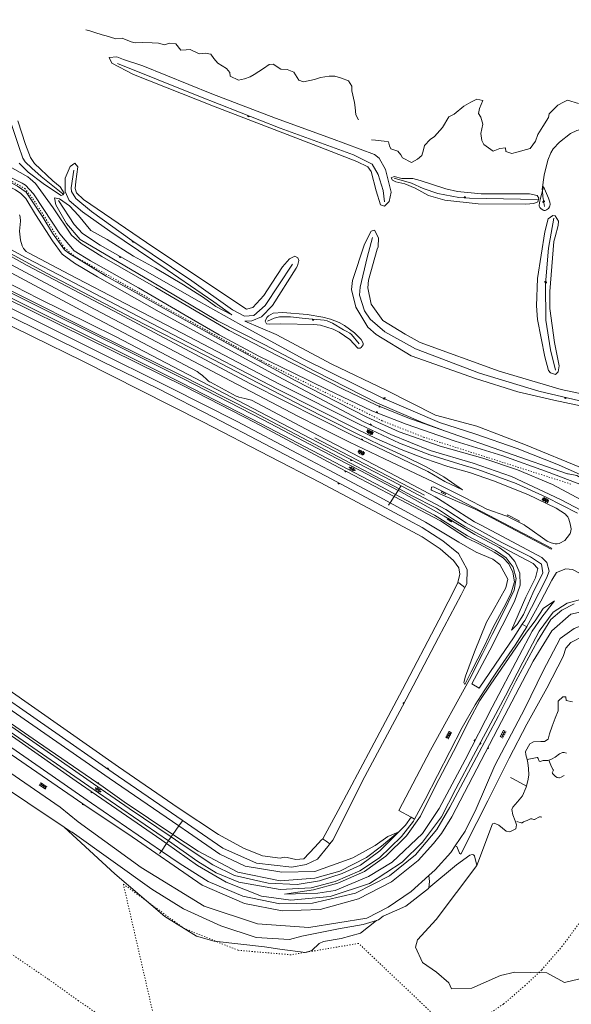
# Model space of a CAD drawing. Header units: metres. Extents: x 64961 to 73789, y 403835 to 410663.
# Tile 85 of 135: x 70744 to 71247, y 407101 to 408000. Entities that reach past the tile are written whole.
import ezdxf

# ---------------------------------------------------------------- set-up
doc = ezdxf.new("R2010")
doc.units = ezdxf.units.M
doc.linetypes.add('PERCEELGRENS', pattern=[2.5, 1, -1.5])
for name, color, linetype, lineweight in [('B-GEO-OG-GRENS_perceel-G', 253, 'PERCEELGRENS', 0), ('B-GEO-OG-OVLIJNOBJ-G', 253, 'Continuous', 0), ('B-GEO-OG-TALUD-S', 253, 'Continuous', 0), ('B-GEO-OG-VERH_gesl-S', 253, 'Continuous', 0), ('B-GEO-OG-VERH_kant-G', 253, 'Continuous', 0), ('B-GEO-OG-VERH_kntgesl-G', 253, 'Continuous', 0), ('B-GEO-OG-VERH_kntopen-G', 253, 'Continuous', 0), ('B-GEO-OG-VERH_open-S', 253, 'Continuous', 0), ('T22', 7, 'Continuous', 0)]:
    doc.layers.add(name, color=color, linetype=linetype, lineweight=lineweight)

# ---------------------------------------------------------------- blocks, each defined once
blk = doc.blocks.new('S04')
at = {"color": 0}
for p, q in [((0, 0.5), (0.5, 0.5)), ((0, 0.25), (1, 0.25)), ((0, 0), (0.5, 0)), ((0, -0.25), (1, -0.25)), ((0, -0.5), (0.5, -0.5))]:
    blk.add_line(p, q, dxfattribs=at)
blk = doc.blocks.new('S024')
at = {"color": 0}
for p, q in [((0, 1.2), (6.7, 1.2)), ((0, 0), (6.7, 0)), ((0.2, 1.2), (0.2, 0)), ((1.25, 1.5), (1.25, 1.2)), ((1.25, 0), (1.25, -1.2)), ((2.3, 1.2), (2.3, 0)), ((3.35, 1.5), (3.35, 1.2)), ((3.35, 0), (3.35, -1.2)), ((4.4, 1.2), (4.4, 0)), ((5.45, 1.5), (5.45, 1.2)), ((5.45, 0), (5.45, -1.2)), ((6.5, 1.2), (6.5, 0)), ((0, -1.2), (6.7, -1.2)), ((0.2, -1.2), (0.2, -1.5)), ((2.3, -1.2), (2.3, -1.5)), ((4.4, -1.2), (4.4, -1.5)), ((6.5, -1.2), (6.5, -1.5))]:
    blk.add_line(p, q, dxfattribs=at)
blk = doc.blocks.new('S016')
at = {"color": 0, "linetype": 'Continuous'}
for points in [[(0.01, -0.38), (2.65, 1.15)], [(2.65, -1.15), (0.01, 0.38)], [(5.07, -1.15), (1.09, 1.15)], [(1.09, -1.15), (5.07, 1.15)], [(6.16, -0.38), (3.51, 1.15)], [(3.51, -1.15), (6.16, 0.37)]]:
    blk.add_lwpolyline(points, dxfattribs=at)
blk = doc.blocks.new('S022')
at = {"color": 0}
for p, q in [((0.01, 1.15), (0.31, 1.15)), ((0.31, -2.3), (0.31, 2.3)), ((0.31, 2.1), (1.51, 2.1)), ((0.31, 0), (1.51, 0)), ((1.51, -2.3), (1.51, 2.3)), ((1.51, 1.05), (1.81, 1.05)), ((0.01, -1.15), (0.31, -1.15)), ((0.31, -2.1), (1.51, -2.1)), ((1.51, -1.05), (1.81, -1.05))]:
    blk.add_line(p, q, dxfattribs=at)
blk = doc.blocks.new('S014')
at = {"color": 0}
for p, q in [((0, -0.75), (4.2, 1.67)), ((0, 0.65), (1.78, 1.67)), ((5.07, -1.52), (0, 1.4)), ((2.64, -1.52), (0, 0)), ((1.08, -1.52), (6.15, 1.4)), ((6.15, -0.75), (1.95, 1.67)), ((3.51, -1.52), (6.15, 0)), ((6.15, 0.65), (4.37, 1.67))]:
    blk.add_line(p, q, dxfattribs=at)

msp = doc.modelspace()

# ---------------------------------------------------------------- linework, layer by layer
at = {"layer": 'B-GEO-OG-GRENS_perceel-G'}
for points in [[(70691.139, 407877.267), (70748.638, 407845.999), (70756.11, 407836.539), (70784.845, 407791.769), (70794.349, 407783.841), (70873.238, 407739.22), (70964.279, 407688.874), (71074.741, 407634.024), (71112.623, 407619.002), (71247.452, 407575.984)], [(71141.174, 407073.539), (71151.42, 407078.6), (71185.6, 407101.673), (71204.84, 407118.224), (71220.437, 407132.891), (71238.725, 407154.019), (71262.256, 407185.644), (71279.416, 407217.732), (71300.531, 407258.845), (71310.121, 407277.269), (71326.483, 407268.774), (71373.886, 407243.615), (71436.554, 407209.965), (71498.639, 407177.244), (71562.563, 407142.907), (71598.975, 407123.007), (71722.398, 407047.107), (71758.716, 407021.961), (71785.511, 407002.175), (71788.129, 407000)], [(71127.828, 407086.201), (71053.29, 407156.92), (70991.5, 407146.56), (70943.3, 407150.64), (70893.96, 407170.68), (70838.63, 407211.07), (70868, 407083), (70859.953, 407067.248)], [(70668.711, 407193.829), (70700.629, 407171.632), (70736.107, 407147.454), (70770.471, 407124.062), (70797.275, 407104.858), (70826.67, 407084.801), (70855.731, 407069.161), (70859.953, 407067.248)]]:
    msp.add_lwpolyline(points, dxfattribs=at)
at = {"layer": 'B-GEO-OG-OVLIJNOBJ-G'}
for points in [[(70379.208, 408000), (70401.296, 407970.656), (70443.264, 407925.376), (70487, 407883.232), (70519.408, 407855.616), (70561.472, 407822.304), (70603.424, 407794.912), (70648.544, 407766.336), (70702.864, 407736.832), (70755.664, 407710.88), (70801.648, 407688.416), (70853.92, 407661.888), (70911.232, 407633.024), (70972.176, 407601.408), (71018.104, 407577.536), (71076.52, 407546.624), (71111.312, 407527.968), (71127.808, 407517.152), (71139.816, 407506.368), (71144.568, 407499.584), (71145.728, 407494.08), (71143.802, 407486.462)], [(71082.028, 407559.033), (71075.856, 407562.432), (71026.352, 407588.832), (70997.488, 407604.096), (70942.584, 407633.152), (70881.168, 407664.448), (70808.848, 407700.16), (70748.8, 407730.176), (70676.32, 407766.528), (70611.32, 407805.184), (70587.592, 407821.632), (70526.888, 407865.664), (70478.24, 407909.92), (70417.6, 407973.568), (70398.194, 408000)], [(70404.48, 408000), (70424.456, 407976.128), (70483.272, 407915.456), (70534.776, 407869.632), (70587.808, 407829.312), (70615.208, 407811.04), (70682.576, 407770.272), (70730.168, 407746.432), (70805.176, 407709.44), (70895.248, 407664.96), (70958.52, 407632.448), (71030.152, 407594.08), (71085.71, 407564.785)], [(70415.624, 408000), (70422, 407992.064), (70432.856, 407979.328), (70467.032, 407942.624), (70510.128, 407900.8), (70553.816, 407864.704), (70619.984, 407817.952), (70672.92, 407785.632), (70738.552, 407751.168), (70812.544, 407714.336), (70889.16, 407676.448), (70957.008, 407642.144), (71090.157, 407571.69)], [(70533.726, 408000), (70565.744, 407966.048), (70603.968, 407931.936), (70636.4, 407906.784), (70668.776, 407884.64), (70725.8, 407851.424), (70740.312, 407844.768), (70745.128, 407841.344), (70749.624, 407836.736), (70758.4, 407822.336), (70774.032, 407798.112), (70782.856, 407785.952), (70794.008, 407777.728), (70814.952, 407765.408), (70871.352, 407733.408), (70974.712, 407677.152), (71058.104, 407633.024), (71082.744, 407621.312), (71118.472, 407606.912), (71157.752, 407595.264), (71192.728, 407583.008)], [(71273.96, 407552.416), (71230.312, 407575.712), (71198.248, 407589.12), (71166.472, 407599.712), (71127.72, 407610.88), (71090.352, 407623.84), (71060.64, 407637.184), (70994.808, 407670.944), (70933.576, 407704.544), (70881.408, 407733.216), (70822.912, 407765.952), (70788.72, 407786.88), (70785.016, 407790.08), (70774.048, 407805.248), (70765.208, 407819.712), (70750.048, 407842.464), (70742.168, 407848), (70711.2, 407864.512), (70670.696, 407887.36), (70625.056, 407919.456), (70589.728, 407949.024), (70556.584, 407980.544), (70539.041, 408000)], [(70558.046, 408000), (70579.728, 407976.928), (70608.12, 407950.4), (70639.36, 407924.672), (70678.616, 407897.728), (70710.088, 407879.616), (70732.576, 407867.296), (70751.36, 407856.512), (70753.688, 407854.848), (70758.424, 407850.464), (70774.664, 407828.16), (70791.192, 407803.456), (70800.048, 407795.68), (70819.008, 407783.936), (70868.128, 407755.488), (70935.232, 407716.448), (70979.688, 407693.088), (71012.496, 407676.352), (71039.048, 407662.72), (71069.056, 407648.48), (71098.216, 407636.608), (71132.496, 407624.48)], [(70728.739, 407986.338), (70728.664, 407966.336), (70731.328, 407934.656), (70733.533, 407916.237), (70735.592, 407907.2), (70742.88, 407885.184), (70746.864, 407873.76), (70748.98, 407870.236), (70755.024, 407864.416), (70763.568, 407856.96), (70783.24, 407841.12)], [(71053.04, 407908.512), (71050.864, 407913.184), (71050.024, 407919.936), (71049.536, 407924.544), (71047.112, 407935.072), (71047.232, 407939.264), (71044.04, 407944.064), (71037.56, 407946.624), (71031.432, 407948.608), (71026.28, 407948.608), (71018.52, 407947.328), (71013.064, 407945.472), (71002.832, 407943.424), (70998.592, 407944.736), (70994.048, 407952.096), (70988.224, 407954.688), (70982.312, 407954.912), (70975.36, 407959.424), (70971.6, 407959.072), (70966.584, 407955.456), (70957.896, 407949.888), (70954.304, 407947.936), (70949.208, 407946.08), (70943.568, 407944.864), (70936.056, 407948.32), (70935.72, 407951.744), (70932.784, 407955.424), (70924.832, 407960.224), (70921.12, 407964.48), (70918.384, 407968.576), (70913.304, 407969.568), (70907.8, 407968.736), (70899.64, 407972.704), (70895.968, 407972.608), (70891.112, 407972.32), (70886.472, 407978.016), (70880.856, 407978.496), (70876, 407976.96), (70870.6, 407978.496), (70864.784, 407978.912), (70856.224, 407979.232), (70849.304, 407979.008), (70845.824, 407979.936), (70837.432, 407983.04), (70831.808, 407982.656), (70823.024, 407985.248), (70819.368, 407986.208), (70812.696, 407988.32), (70807.912, 407989.856), (70804.288, 407990.624)], [(70825.592, 407965.568), (70828.24, 407960.416), (70847.904, 407949.888), (70920.792, 407920.992), (71011.656, 407885.952), (71051.768, 407870.592), (71061.581, 407865.583), (71064.736, 407861.376), (71069.432, 407843.68), (71073.288, 407830.944), (71076.768, 407829.792), (71081.248, 407834.08), (71082.848, 407842.656), (71077.696, 407863.296), (71072.067, 407873.658), (71067.68, 407876.928), (71028.656, 407891.584), (70977.344, 407910.24), (70919.464, 407932.352), (70856.336, 407957.76), (70838.848, 407963.648), (70832.52, 407966.24), (70825.592, 407965.568)], [(70833.336, 407960.032), (70907.608, 407930.08), (70981.736, 407901.12), (71048.576, 407876.512), (71065.504, 407868.256), (71071.144, 407858.688), (71075.824, 407844.192), (71076.856, 407833.824)], [(71064.944, 407890.4), (71068.68, 407889.952), (71076.624, 407889.216), (71080.664, 407888.448), (71081.328, 407885.024), (71082.664, 407882.176), (71089.176, 407880.096), (71091.816, 407876.608), (71093.36, 407873.984), (71101.376, 407869.664), (71107.056, 407872.736), (71110.896, 407876.096), (71112.48, 407881.248), (71113.456, 407885.088), (71118.696, 407890.784), (71122.424, 407893.504), (71129.784, 407901.568), (71135.536, 407911.264), (71140.504, 407913.664), (71149.272, 407920.992), (71155.536, 407924.864), (71161.008, 407927.456), (71166.616, 407926.368), (71163.616, 407918.976), (71162.704, 407914.336), (71164.736, 407911.04), (71166.752, 407904.64), (71164.704, 407896), (71165.592, 407889.824), (71167.472, 407886.08), (71176.056, 407879.904), (71182.176, 407882.528), (71187.344, 407883.008), (71187.504, 407879.776), (71192.984, 407877.984), (71197.576, 407879.136), (71209.704, 407882.464), (71214.752, 407888.992), (71216.704, 407895.136), (71221.264, 407902.368), (71226.584, 407910.72), (71227.288, 407914.176), (71235.136, 407922.048), (71240.272, 407924.8), (71243.992, 407926.464), (71253.856, 407923.648)], [(70742.44, 407907.744), (70749.352, 407886.176), (70753.976, 407874.207), (70757.424, 407868.768), (70774.184, 407853.024), (70780.96, 407847.424), (70784.512, 407841.664), (70783.504, 407840), (70781.83, 407839.543), (70778.512, 407841.568), (70765.408, 407850.432), (70751.608, 407860.864), (70743.445, 407868.901)], [(71301.6, 407902.08), (71268.736, 407902.24), (71263.265, 407901.837), (71252.528, 407898.88), (71246.737, 407896.057), (71236.56, 407888.224), (71230.852, 407882.053), (71228.672, 407878.432), (71225.915, 407871.755), (71222.64, 407857.984), (71220.863, 407845.043), (71220.931, 407843.893)], [(71020.492, 407252.422), (71020.384, 407252.224), (71019.456, 407251.616), (71013.312, 407244.704), (71003.144, 407234.144), (70996.024, 407233.472), (70988.008, 407235.232), (70985.416, 407235.584), (70981.832, 407234.752), (70965.688, 407236.896), (70948.384, 407243.904), (70925.544, 407256.48), (70888.688, 407280.8), (70834.296, 407318.112), (70707.632, 407406.752), (70549.328, 407515.072), (70456.232, 407580.832), (70362.784, 407644.32), (70282.304, 407700.48), (70198.328, 407757.952), (70150.64, 407790.56), (70069.784, 407845.792), (70031.416, 407871.84), (70000, 407893.856)], [(70889.238, 407264.121), (70825.6, 407307.712), (70730.072, 407373.984), (70649.568, 407429.888), (70548.304, 407499.232), (70448.608, 407567.904), (70447.232, 407569.024), (70296.808, 407672.608), (70163.024, 407765.312), (70143.648, 407778.528), (70061.864, 407834.432), (70000, 407877.249)], [(71132.496, 407624.48), (71112.176, 407631.968), (71070.584, 407650.144), (71013.96, 407678.88), (70966.968, 407703.456), (70924.632, 407725.216), (70863.544, 407761.472), (70816.264, 407789.248), (70799.08, 407799.264), (70786.872, 407813.92), (70777.016, 407831.04), (70775.92, 407837.44), (70780.384, 407836.352), (70789.384, 407830.144), (70797.632, 407821.44), (70808.92, 407807.456), (70823.728, 407799.392), (70848.016, 407784.096), (70867.88, 407773.152), (70893.464, 407758.112), (70911.68, 407746.304), (70923.096, 407738.208), (70937.449, 407730.617), (70921.096, 407742.624), (70878.464, 407771.648), (70826.144, 407806.848), (70801.2, 407824.699), (70789.2, 407834.976), (70785.456, 407843.296), (70785.592, 407855.488), (70790.032, 407866.048), (70794.272, 407869.088), (70797.128, 407865.568), (70795.167, 407852.376), (70794.784, 407845.792), (70795.84, 407841.947), (70802.16, 407835.968), (70859.736, 407796.704), (70918.48, 407757.312), (70951.12, 407735.84), (70956.6, 407737.248), (70966.84, 407748.416), (70974.212, 407759.451), (70983.747, 407774.583), (70990.256, 407781.888), (70995.216, 407784.096), (70997.744, 407782.72), (70998.814, 407780.219), (70997.408, 407775.2), (70996.264, 407773.12)], [(70000, 407865.691), (70000.92, 407865.056), (70056.864, 407826.624), (70204.688, 407724.928), (70330.864, 407637.504), (70442.624, 407560.64), (70550.432, 407486.176), (70760.376, 407340.832), (70820.152, 407299.776), (70839.424, 407286.272), (70883.88, 407256.406)], [(70793.416, 407862.688), (70790.976, 407846.592), (70791.224, 407843.043), (70795.168, 407836.672), (70809.408, 407825.088), (70846.464, 407798.56), (70900.968, 407761.568), (70938.264, 407735.328), (70949.04, 407729.28), (70957.52, 407729.984), (70968.144, 407739.072), (70992.8, 407776.928)], [(70000, 407853.851), (70027.152, 407835.136), (70051.16, 407818.912), (70133.904, 407761.856), (70181.552, 407728.96), (70303.328, 407644.8), (70437.416, 407552.672), (70578, 407455.488), (70688.288, 407380.128), (70795.48, 407304.864), (70814.24, 407292.352), (70873.68, 407251.2), (70878.084, 407248.075)], [(71256.712, 407575.424), (71227.032, 407586.784), (71184.728, 407602.08), (71141.384, 407615.232), (71096.712, 407630.72), (71065.36, 407642.976), (71025.208, 407662.272), (70993.632, 407677.632), (70962.368, 407692.992), (70926.12, 407712.256), (70894.936, 407730.272), (70852.32, 407755.232), (70808.504, 407779.776), (70793.624, 407789.024), (70780.496, 407804.704), (70766, 407826.656), (70756.504, 407840.96), (70749.264, 407849.12), (70746.4, 407850.656), (70735.264, 407856.32)], [(71083.08, 407855.68), (71084.312, 407853.44), (71087.104, 407852.064), (71095.568, 407850.144), (71104.872, 407846.24), (71117.144, 407839.52), (71132.041, 407835.275), (71162.48, 407831.904), (71205.944, 407831.776), (71213.207, 407832.22), (71216.784, 407833.856), (71217.832, 407836.96), (71216.144, 407839.648), (71209.072, 407841.024), (71165.104, 407840.928), (71143.514, 407843.199), (71132.936, 407845.632), (71109.576, 407853.088), (71102.84, 407855.136), (71092.672, 407855.104), (71085.64, 407856.736), (71083.08, 407855.68)], [(71085.656, 407855.296), (71101.52, 407850.752), (71112.296, 407845.792), (71125.704, 407841.504), (71144.741, 407837.775), (71154.36, 407837.056), (71216.408, 407836)], [(70873.351, 407241.229), (70809.528, 407285.024), (70718.616, 407348), (70630.392, 407408.64), (70526.936, 407480.608), (70432.64, 407545.632), (70343.864, 407606.752), (70198.608, 407707.488), (70129.728, 407754.688), (70094.248, 407778.976), (70046.44, 407812.096), (70000.768, 407843.84), (70000, 407844.384)], [(71220.931, 407843.893), (71219.2, 407837.248), (71218.188, 407832.731), (71218.056, 407830.464), (71218.149, 407829.851), (71218.699, 407828.681), (71219.583, 407827.626), (71221.632, 407826.08), (71222.226, 407825.872), (71223.645, 407825.986), (71224.658, 407826.389), (71226.497, 407827.759), (71227.408, 407829.088), (71227.709, 407829.958), (71227.918, 407831.752), (71227.707, 407833.571), (71226.536, 407837.056), (71221.919, 407847.688), (71220.931, 407843.893)], [(71220.931, 407843.893), (71221.24, 407838.624), (71222.896, 407829.408)], [(70779.408, 407834.912), (70793.704, 407813.056), (70801.288, 407804.8), (70817.496, 407794.272), (70851.784, 407774.624), (70907.64, 407742.816), (70945.768, 407721.376), (71003.328, 407690.048), (71074.696, 407655.008), (71127.064, 407632.224), (71159.248, 407621.952), (71198.072, 407608.544), (71235.528, 407593.792), (71269.712, 407578.56), (71301.656, 407558.752)], [(71232.592, 407820.928), (71230.378, 407821.341), (71226.208, 407818.304), (71223.288, 407806.528), (71216.616, 407763.648), (71215.494, 407738.766), (71216.496, 407726.368), (71223.2, 407692.32), (71226.576, 407679.744), (71228.248, 407677.672), (71232.824, 407676.192), (71235.264, 407678.56), (71236.152, 407684), (71231.88, 407705.44), (71227.846, 407736.317), (71227.736, 407751.776), (71231.32, 407797.408), (71232.56, 407801.824), (71235.352, 407812.096), (71235.792, 407815.968), (71232.592, 407820.928)], [(71231.264, 407818.72), (71226.48, 407791.328), (71223.896, 407759.008), (71224.24, 407725.696), (71228.288, 407698.816), (71233.024, 407680.192)], [(70681.792, 407814.432), (70750.944, 407775.52), (70829.744, 407734.208), (70885.624, 407704.576), (70954.72, 407667.776), (71048.576, 407620.128), (71084.168, 407603.232), (71116.576, 407587.68), (71131.92, 407578.656), (71148.112, 407570.88), (71130.992, 407582.72), (71114.936, 407591.84), (71095.72, 407601.216), (71073.336, 407611.552), (71050.608, 407622.496), (71002.184, 407647.136), (70914.32, 407693.056), (70847.664, 407727.424), (70769.12, 407768.48), (70709.192, 407800.96)], [(71067.76, 407807.808), (71064.696, 407807.008), (71058.744, 407795.136), (71047.56, 407761.888), (71046.739, 407753.837), (71050.584, 407737.504), (71061.547, 407719.369), (71069.336, 407712.768), (71101.16, 407693.216), (71159.848, 407672.512), (71198.432, 407660.448), (71231.496, 407652.672), (71271.648, 407644.352)], [(71262.403, 407657.424), (71238.152, 407662.624), (71181.432, 407679.36), (71109.352, 407705.504), (71095.792, 407712.896), (71075.496, 407725.504), (71064.616, 407740.512), (71061.581, 407755.171), (71062.432, 407762.4), (71070.312, 407790.592), (71071.024, 407792.8), (71071.416, 407800.768), (71067.76, 407807.808)], [(71065.848, 407801.344), (71061.032, 407782.976), (71054.544, 407755.84), (71054.034, 407748.685), (71058.688, 407734.336), (71063.939, 407726.675), (71077.144, 407715.232), (71105.248, 407699.488), (71163.72, 407677.44), (71217.832, 407660.896), (71254.984, 407652.064), (71270.016, 407650.464), (71284.639, 407652.665), (71291.448, 407655.52), (71315.648, 407668.64)], [(71090.157, 407571.69), (71101.424, 407565.728), (71124.448, 407554.112), (71139.04, 407544.48), (71150.112, 407537.536), (71167.68, 407528), (71190.728, 407515.232), (71212.632, 407503.808), (71216.904, 407499.008), (71214.816, 407490.528), (71205.792, 407472.832), (71192.822, 407442.925), (71198, 407447.904), (71203.872, 407457.184), (71212.344, 407476.576), (71221.456, 407495.04), (71220.168, 407503.072), (71210.056, 407509.632), (71183.912, 407522.848), (71151.504, 407540.736), (71132.808, 407553.024), (71083.48, 407579.232), (71036.728, 407603.456), (71016.32, 407614.24), (70831.552, 407710.816), (70761.104, 407745.568), (70686.312, 407783.872)], [(70996.264, 407773.12), (70974.632, 407739.04), (70964.664, 407728.864), (70955.904, 407725.024), (70949.44, 407724.8), (70978.008, 407712.608), (71028.768, 407685.6), (71078.264, 407661.792), (71123.56, 407638.912), (71161.12, 407628.864), (71205.664, 407612.032), (71258.784, 407590.048), (71288.224, 407570.496), (71316.112, 407551.392), (71316.824, 407548.736), (71313.848, 407549.216), (71299.832, 407557.696), (71286.696, 407563.648), (71267.104, 407575.168), (71252.454, 407584.086), (71244.56, 407585.568), (71243.879, 407585.511), (71132.496, 407624.48)], [(70968, 407724.864), (70969.224, 407722.56), (70972.216, 407722.048), (70982.304, 407722.368), (71012.536, 407721.952), (71018.504, 407721.333), (71030.128, 407717.632), (71035.478, 407714.87), (71045.16, 407708.096), (71052.648, 407700.32), (71054.72, 407700.104), (71055.744, 407700.704), (71057.471, 407703.383), (71057.4, 407704.672), (71055.483, 407707.969), (71049.576, 407714.112), (71040.253, 407720.948), (71035.469, 407723.679), (71027.744, 407726.752), (71020.646, 407728.552), (71006.312, 407730.944), (70984.088, 407732.608), (70975.364, 407732.129), (70971.056, 407729.824), (70969.453, 407728.232), (70968, 407724.864)], [(70970.232, 407724.8), (70976.344, 407727.488), (70981.096, 407728.839), (70991.12, 407728.864), (71004.576, 407727.2), (71021.824, 407725.728), (71024.486, 407725.222), (71029.52, 407723.168), (71039.4, 407716.96), (71041.962, 407715.723), (71045.341, 407714.037), (71046.696, 407712.8), (71053.696, 407704.128)], [(70112.216, 407724.16), (70139.584, 407707.552), (70160.312, 407693.664), (70176.816, 407681.44), (70193.808, 407670.24), (70214.768, 407657.696), (70219.728, 407654.432), (70233.2, 407643.488), (70242.576, 407637.408), (70254.64, 407625.44), (70259.912, 407620.64), (70263.912, 407620.832), (70265.648, 407620.608), (70285.304, 407606.944), (70316.912, 407586.208), (70347.744, 407563.936), (70368.696, 407548.192), (70387.48, 407535.072), (70404.792, 407522.944), (70413.984, 407517.472), (70469.136, 407480.224), (70556.936, 407419.392), (70651.616, 407351.872), (70784.609, 407262.961)], [(71013.32, 407618.336), (71038.416, 407605.376), (71113.256, 407565.92)], [(71192.728, 407583.008), (71237.384, 407562.08), (71281.472, 407538.88), (71314.328, 407519.68), (71348.2, 407497.216), (71383.56, 407469.632), (71419.584, 407446.496), (71468.304, 407420.512), (71545.984, 407379.04), (71601.944, 407348.32), (71670.6, 407309.696), (71755.44, 407260.768), (71850.584, 407199.904), (71908.08, 407156.672), (71943.988, 407128.667), (71960.968, 407113.536), (72000, 407076.228)], [(71091.904, 407574.368), (71090.158, 407571.691)], [(71085.71, 407564.785), (71103.584, 407555.36), (71128.088, 407542.496), (71138.512, 407535.712), (71151.832, 407527.168), (71164.032, 407520.896), (71176.984, 407514.144), (71185.152, 407508.896), (71190.336, 407503.488), (71194.128, 407495.776), (71195.448, 407487.04), (71192.344, 407476.928), (71187.648, 407466.912), (71176.024, 407445.664), (71168.04, 407428.64), (71155.856, 407404.832), (71150.043, 407393.367), (71149.416, 407395.104), (71150.768, 407400.864), (71159.112, 407423.168), (71170.104, 407449.984), (71176.12, 407460.832), (71187.744, 407481.408), (71189.416, 407489.376), (71182.232, 407502.752), (71175.72, 407507.776), (71160.648, 407514.08), (71144.568, 407523.008), (71114.152, 407541.344), (71082.028, 407559.033)], [(71085.71, 407564.785), (71082.028, 407559.033)], [(71086.915, 407566.668), (71085.71, 407564.785)], [(71086.928, 407566.688), (71086.915, 407566.668)], [(71090.158, 407571.691), (71089.345, 407570.442)], [(71082.028, 407559.033), (71080.68, 407556.928)], [(71188.646, 407546.892), (71189.264, 407548.128), (71199.912, 407542.688), (71199.36, 407541.378)], [(71143.802, 407486.462), (71143.544, 407485.44), (71126.488, 407451.968), (71093.432, 407388.544), (71064.648, 407334.848), (71034.576, 407278.304), (71020.492, 407252.422)], [(71143.802, 407486.462), (71144.592, 407485.888), (71150.186, 407481.712)], [(70873.351, 407241.229), (70890.352, 407229.568), (70916.136, 407213.344), (70947.6, 407199.904), (70981.344, 407193.12), (71011.056, 407193.664), (71050.328, 407202.912), (71081.416, 407218.496), (71105.272, 407237.824), (71124.664, 407260.768), (71136.656, 407281.152), (71160.752, 407326.912), (71181.04, 407364.768), (71196.856, 407396.288), (71216.536, 407432.672), (71228.776, 407452.48), (71238.616, 407461.024), (71249.96, 407466.72)], [(71326.984, 407451.584), (71295.648, 407466.656), (71276.912, 407472.352), (71260.416, 407472.032), (71243.608, 407467.392), (71230.704, 407459.232), (71218.152, 407441.984), (71203.2, 407413.632), (71187.256, 407382.784), (71158.248, 407328.384), (71141.976, 407297.888), (71128.752, 407272.448), (71111.664, 407249.216), (71093.08, 407231.072), (71063.104, 407211.616), (71027.336, 407199.744), (70991.4, 407196.352), (70964.656, 407200.096), (70932.568, 407212.8), (70906.144, 407228.16), (70878.084, 407248.075)], [(70985.599, 407201.947), (71012.144, 407205.856), (71034.32, 407212.032), (71058.504, 407222.656), (71078.168, 407236.48), (71096.824, 407255.008), (71109.68, 407272.96), (71123.16, 407300.224), (71139.8, 407332.16), (71154.496, 407360.864), (71163.976, 407378.784), (71174.064, 407393.408), (71193.28, 407421.952), (71206.6, 407440.896), (71214.32, 407451.488), (71221.624, 407462.688), (71232.016, 407469.696), (71220.344, 407454.688), (71211.752, 407441.856), (71199.896, 407419.264), (71175.168, 407372.512), (71150.352, 407324.544), (71126.776, 407280.032), (71111.6, 407257.344), (71083.776, 407230.944), (71062.328, 407217.856), (71031.838, 407205.26), (71015.92, 407202.752), (70985.599, 407201.947)], [(71141.4, 407245.984), (71142.96, 407245.344), (71145.432, 407239.232), (71146.52, 407238.464), (71161.232, 407267.136), (71171.152, 407287.04), (71190.72, 407325.92), (71206.752, 407356.896), (71225.096, 407390.016), (71240.056, 407418.88), (71242.376, 407426.272), (71247.04, 407431.456), (71258.856, 407437.6), (71272.288, 407437.12), (71300.768, 407424.224), (71373.776, 407385.376), (71427.24, 407357.952), (71459.56, 407341.024), (71489.952, 407327.968), (71490.448, 407330.432), (71481.6, 407339.008), (71471.756, 407345.193)], [(71248.384, 407377.28), (71242.72, 407378.56), (71242.44, 407381.856), (71239.568, 407382.048), (71235.376, 407378.016), (71235.304, 407372.352), (71235.288, 407369.088), (71232.744, 407362.624), (71229.856, 407355.136), (71227.568, 407348.192), (71226.304, 407343.456), (71222.896, 407341.248), (71219.488, 407341.344), (71212.704, 407340.96), (71209.416, 407339.2), (71205.448, 407332.128), (71205.808, 407328.928), (71206.956, 407324.673)], [(71226.91, 407324.144), (71229.4, 407324.96), (71232.56, 407326.848), (71236.576, 407330.08), (71239.413, 407331.108), (71240.832, 407331.04), (71242.96, 407330.56)], [(71206.333, 407300.511), (71207.88, 407306.752), (71208.448, 407310.912), (71208.28, 407316.544), (71207.768, 407321.664), (71206.956, 407324.673)], [(71206.956, 407324.673), (71213.12, 407325.952), (71216.168, 407326.56), (71216.613, 407326.506), (71217.244, 407325.707), (71218.169, 407323.301), (71218.872, 407322.816), (71221.608, 407324), (71225.984, 407323.84), (71226.91, 407324.144)], [(71226.91, 407324.144), (71229.152, 407318.144), (71230.928, 407315.392), (71230.999, 407315.042), (71230.718, 407314.293), (71229.862, 407312.717), (71230.088, 407311.968), (71232.949, 407309.167), (71234.421, 407308.268), (71235.912, 407307.933), (71236.664, 407308.032), (71238.058, 407308.539), (71240.76, 407310.176), (71240.928, 407310.304)], [(71206.328, 407300.512), (71194.176, 407307.072), (71191.88, 407308.48)], [(71161.103, 407227.968), (71161.2, 407228.096), (71175.4, 407265.952), (71176.854, 407266.706), (71181.216, 407264.832), (71187.968, 407259.232), (71191.24, 407258.624), (71196.616, 407261.568), (71197.328, 407265.024), (71196, 407268.864), (71194.048, 407274.144), (71193.066, 407279.133), (71193.864, 407281.376), (71198.32, 407286.208), (71202.96, 407291.648), (71206.088, 407299.52), (71206.333, 407300.511)], [(70889.238, 407264.121), (70892.488, 407268.8)], [(71197.624, 407268.064), (71201.728, 407266.88), (71202.571, 407267.024), (71203.638, 407267.836), (71204.192, 407268.16), (71207.136, 407269.248), (71210.24, 407270.624), (71210.617, 407270.7), (71211.404, 407270.55), (71213.01, 407269.937), (71213.776, 407269.984), (71218.382, 407272.478), (71219.344, 407272.544), (71220.36, 407272.256)], [(70784.609, 407262.961), (70830.952, 407220.576), (70876.384, 407181.504), (70905.372, 407163.603), (70921.576, 407158.912), (70967.528, 407153.664), (70981.464, 407151.552), (71004.76, 407148.512), (71010.487, 407150.561), (71017.397, 407156.737), (71021.264, 407158.656), (71037.232, 407161.536), (71055, 407166.432), (71069.478, 407177.848)], [(70784.609, 407262.961), (70791.048, 407258.656), (70791.88, 407258.336), (70864.624, 407206.4), (70893.592, 407188.608), (70927.448, 407172.864), (70959.832, 407162.464), (70990.224, 407160.64), (71001.424, 407163.52), (71034.848, 407170.304), (71057.568, 407174.048), (71069.478, 407177.848)], [(70883.88, 407256.406), (70906.728, 407241.056), (70943.168, 407222.08), (70981.696, 407214.176), (71013.464, 407216.576), (71036.248, 407222.88), (71060.488, 407235.488), (71074.056, 407245.568), (71089.28, 407258.432), (71079.888, 407254.56), (71068.288, 407246.304), (71048.128, 407235.072), (71013.336, 407222.56), (70983.232, 407221.856), (70949.768, 407227.488), (70926.696, 407238.528), (70898.104, 407258.048), (70889.238, 407264.121)], [(70883.88, 407256.406), (70889.238, 407264.121)], [(70878.084, 407248.075), (70879.712, 407250.43)], [(70883.88, 407256.406), (70882.976, 407255.104), (70882.226, 407254.057)], [(71020.492, 407252.422), (71020.888, 407252.128), (71023.545, 407250.204), (71027.049, 407247.804)], [(70871.704, 407238.848), (70873.351, 407241.229)], [(70873.351, 407241.229), (70878.084, 407248.075)], [(71117.192, 407207.546), (71142.712, 407228.672), (71154.608, 407237.568), (71156.895, 407238.133), (71158.09, 407237.924), (71159.136, 407236.896), (71161.103, 407227.968)], [(71161.103, 407227.968), (71123.944, 407178.848), (71107.088, 407160.256), (71105.145, 407153.513), (71111.44, 407139.456), (71124.344, 407130.752), (71135.496, 407121.056), (71137.912, 407115.424), (71156.683, 407116.035), (71182.656, 407127.598), (71195.864, 407130.752), (71225.016, 407129.952), (71241.216, 407121.28), (71279.36, 407130.4)], [(71117.192, 407207.546), (71118.072, 407213.312), (71117.256, 407218.879)], [(71117.192, 407207.546), (71117.12, 407207.072), (71096.216, 407190.88), (71075.816, 407181.792), (71071.408, 407178.464), (71069.478, 407177.848)]]:
    msp.add_lwpolyline(points, dxfattribs=at)
at = {"layer": 'B-GEO-OG-VERH_kant-G'}
msp.add_lwpolyline([(71156.706, 407393.7), (71163.191, 407389.969)], dxfattribs=at)
at = {"layer": 'B-GEO-OG-VERH_kntgesl-G'}
for points in [[(70408.168, 408000), (70427.44, 407976.544), (70467.32, 407933.952), (70511.088, 407892.288), (70566.464, 407848), (70616.656, 407812.8), (70688.856, 407769.504), (70771.256, 407728.448), (70842.4, 407693.184), (70890.96, 407668.992), (70964.208, 407631.2), (71031.312, 407596.096), (71074.656, 407573.216), (71086.915, 407566.668)], [(70430.864, 407978.816), (70470.08, 407936.864), (70513.592, 407895.424), (70568.752, 407851.264), (70618.84, 407816.192), (70690.688, 407773.184), (70773.08, 407732.128), (70844.224, 407696.864), (70892.848, 407672.608), (70966.112, 407634.816), (71033.32, 407599.552), (71055.192, 407588.384), (71089.345, 407570.442)], [(70882.226, 407254.057), (70844, 407279.968), (70818.44, 407297.664), (70733, 407357.248), (70643.792, 407418.56), (70549.48, 407483.456), (70441.48, 407558.336), (70293.968, 407660), (70165.72, 407748.224), (70137.4, 407767.776), (70054.944, 407824.736), (70000, 407862.336)], [(70879.712, 407250.43), (70815.984, 407294.336), (70730.416, 407353.504), (70641.2, 407414.816), (70546.888, 407479.712), (70438.848, 407554.528), (70291.304, 407656.128), (70163.056, 407744.384), (70135.032, 407763.776), (70052.328, 407820.928), (70000, 407856.799)], [(71252.848, 407549.664), (71224.464, 407564.32), (71197.136, 407576.768), (71162.176, 407589.6), (71144.808, 407594.56), (71118.24, 407602.976), (71090.632, 407613.6), (71054.424, 407630.4), (70980.936, 407667.424), (70892.312, 407713.76), (70789.6, 407767.52), (70751.928, 407787.104), (70749.96, 407788.544), (70747.52, 407791.168), (70746.283, 407793.589), (70744.8, 407798.72), (70743.736, 407807.136), (70744.832, 407816.128), (70744.462, 407820.066), (70743.947, 407821.971)], [(70718.168, 407799.552), (70749.92, 407782.592)], [(71188.646, 407546.892), (71187.584, 407547.296), (71170.352, 407553.12), (71150.392, 407563.456), (71121.792, 407577.824), (71076.92, 407599.296), (71045.104, 407614.336), (71038.936, 407617.312), (71017.48, 407628.096), (70998.496, 407637.696), (70936.448, 407670.4), (70807.632, 407738.368), (70713.496, 407788.544)], [(70955.552, 407652.608), (70949.416, 407654.368), (70944, 407655.552), (70943.32, 407655.744), (70942.44, 407656.096), (70941.576, 407656.544), (70917.976, 407669.088), (70917.304, 407669.568), (70916.368, 407670.208), (70915.368, 407671.008), (70914.68, 407671.648), (70910.72, 407675.264), (70908.544, 407676.736), (70906.032, 407678.848), (70867.248, 407699.264), (70804.456, 407732.352), (70710.288, 407782.528)], [(71199.36, 407541.378), (71204.24, 407538.848), (71205.888, 407537.824), (71207.224, 407536.896), (71225.304, 407524.032), (71228.944, 407522.592), (71231.315, 407521.867), (71232.564, 407521.662), (71234.432, 407521.627), (71236.201, 407522), (71237.016, 407522.368), (71241.367, 407524.772), (71245.8, 407530.176), (71246.389, 407531.066), (71247.057, 407533.115), (71247.178, 407535.381), (71246.432, 407539.872), (71245.111, 407544.21), (71244.119, 407546.239), (71242.762, 407547.937), (71241.912, 407548.608), (71233.446, 407554.161), (71207.696, 407566.688), (71176.432, 407579.232), (71154.472, 407586.624), (71134.624, 407592.352), (71113.416, 407599.424), (71092.248, 407607.584), (71069.328, 407617.792), (71052.384, 407625.888), (70978.632, 407663.008), (70890, 407709.344), (70787.304, 407763.104), (70749.92, 407782.592)], [(70955.552, 407652.608), (70995.12, 407631.776)], [(70995.12, 407631.776), (71016.464, 407620.64), (71040.528, 407607.968), (71087.456, 407583.296), (71117.224, 407567.68), (71123.224, 407564.448), (71126.24, 407562.72), (71140.464, 407553.664), (71154.664, 407544.544), (71159.16, 407541.824), (71164.616, 407538.816), (71189.08, 407525.92), (71220.52, 407509.248), (71224.88, 407504.448), (71227.016, 407496.608), (71224.843, 407490.363), (71211.056, 407463.552), (71204.792, 407451.744), (71202.613, 407448.322)], [(71125.952, 407571.488), (71122.176, 407573.376), (71121.24, 407573.728), (71119.664, 407573.28), (71119.376, 407570.848), (71119.752, 407570.592), (71122.984, 407568.96), (71134.312, 407564.128), (71158.936, 407553.6), (71160.88, 407552.672), (71175.528, 407544.96), (71229.032, 407516.896), (71229.576, 407517.088), (71229.144, 407517.6), (71228.568, 407517.952), (71165.864, 407550.976), (71144.312, 407562.208), (71131.336, 407568.704), (71125.952, 407571.488)], [(71089.345, 407570.442), (71086.928, 407566.688)], [(71188.646, 407546.892), (71188.76, 407546.848), (71191.032, 407545.696), (71199.36, 407541.378)], [(71280.986, 407477.382), (71277.4, 407479.392), (71276.816, 407479.744), (71275.304, 407480.544), (71274.064, 407481.344), (71254.879, 407494.919), (71248.344, 407498.304), (71242.368, 407498.752), (71233.952, 407495.488), (71229.505, 407488.544), (71219.632, 407469.408), (71206.832, 407446.112), (71206.639, 407445.808)], [(71202.613, 407448.322), (71206.639, 407445.808)], [(70879.912, 407250.72), (70882.226, 407254.057)]]:
    msp.add_lwpolyline(points, dxfattribs=at)
at = {"layer": 'B-GEO-OG-VERH_kntopen-G'}
for points in [[(70390.264, 408000), (70411.88, 407972.704), (70441.44, 407939.296), (70495.568, 407885.6), (70554.328, 407837.248), (70607.72, 407800.48), (70625.864, 407789.152), (70665.52, 407765.184), (70704.896, 407743.872), (70755.64, 407719.296), (70819.384, 407688.096), (70870.176, 407663.264), (70920.88, 407637.344), (70967.288, 407612.8), (71023.104, 407583.552), (71073.888, 407556.608), (71111.408, 407536.64), (71130.08, 407524.352), (71144.496, 407512.832), (71152.32, 407498.112), (71151.872, 407485.216), (71150.186, 407481.712)], [(71027.049, 407247.804), (71025.136, 407245.344), (71015.896, 407233.888), (71005.296, 407228.928), (70992.304, 407226.56), (70960.192, 407230.24), (70929.304, 407244), (70887.28, 407272.768), (70829.432, 407312.544), (70651.192, 407436.768), (70533.568, 407516.512), (70451.512, 407573.824), (70325.928, 407660.288), (70222.128, 407732.288), (70146.536, 407783.488), (70130.128, 407794.592), (70065.536, 407839.456), (70005.776, 407881.376), (70000, 407885.376)], [(70000, 407815.802), (70032.44, 407792.8), (70117.504, 407736.384), (70118.632, 407735.648), (70191.52, 407685.248), (70280.36, 407623.84), (70376.072, 407559.04), (70420.096, 407528.064), (70544.816, 407441.888), (70665.32, 407360.8), (70780.888, 407281.344), (70797.48, 407267.968), (70854.92, 407226.336), (70912.4, 407190.816), (70961.152, 407174.656), (71007.848, 407171.392), (71060.632, 407179.84), (71080.152, 407190.048), (71101.136, 407204.448), (71117.256, 407218.879)], [(71265.232, 407461.472), (71247.056, 407457.504), (71229.632, 407442.304), (71212.488, 407414.592), (71180.28, 407353.12), (71138.32, 407272.544), (71128.76, 407257.28), (71121.552, 407248), (71107.592, 407232.704), (71083.296, 407213.152), (71053.112, 407197.664), (71018.056, 407188.032), (70983.56, 407186.592), (70949.28, 407193.216), (70910.392, 407210.144), (70842.816, 407256.832), (70806.648, 407280.992), (70660.904, 407381.12), (70537.168, 407467.52), (70429.592, 407540.672), (70330.04, 407609.536), (70233.136, 407675.008), (70126.632, 407749.344)], [(71086.915, 407566.668), (71122.408, 407547.712), (71152.504, 407528.832), (71178.2, 407515.424), (71187.88, 407508.896), (71194.416, 407500.352), (71196.912, 407489.984), (71195.208, 407479.328), (71184.624, 407457.312), (71175.224, 407438.976), (71166.424, 407421.184), (71154.336, 407397.696), (71118.96, 407333.216), (71090.024, 407278.24)], [(71089.345, 407570.442), (71089.792, 407570.208), (71131.232, 407546.912), (71159.224, 407530.208), (71181.608, 407518.24), (71190.312, 407511.904), (71195.696, 407505.44), (71200.416, 407494.752), (71200.728, 407483.808), (71195.52, 407468.928), (71172.872, 407424.64), (71156.706, 407393.7)], [(71150.186, 407481.712), (71146.96, 407475.008), (71126.168, 407436.256), (71093.328, 407373.536), (71058.896, 407309.12), (71029.64, 407251.136), (71027.049, 407247.804)], [(71141.4, 407245.984), (71150.584, 407259.36), (71160.68, 407279.808), (71177.696, 407319.456), (71204.808, 407371.456), (71221.68, 407405.632), (71237.144, 407435.104), (71249.808, 407444.416), (71266.464, 407450.784), (71277.182, 407447.958)], [(71163.191, 407389.969), (71182.776, 407418.592), (71194.664, 407435.84), (71202.613, 407448.322)], [(71104.378, 407270.463), (71114.12, 407288.352), (71147.624, 407353.856), (71159.584, 407374.56), (71167.896, 407387.52), (71179.6, 407405.472), (71196.056, 407429.152), (71206.639, 407445.808)], [(71090.024, 407278.24), (71101.128, 407272.224)], [(70879.712, 407250.43), (70906.696, 407231.84), (70923.36, 407221.408), (70943.984, 407212.736), (70981.576, 407206.112), (71009.936, 407207.584), (71031.992, 407213.44), (71054.264, 407223.136), (71072.184, 407235.008), (71092.464, 407254.496), (71103.28, 407268.448), (71104.378, 407270.463)], [(71101.128, 407272.224), (71096.096, 407264.992), (71072.72, 407241.568), (71054.984, 407228.416), (71038.392, 407220.64), (71017.528, 407213.92), (70997.248, 407210.784), (70970.6, 407211.808), (70940.152, 407218.912), (70920.384, 407228.704), (70893.04, 407246.72), (70882.226, 407254.057)], [(70879.712, 407250.43), (70879.912, 407250.72)], [(71141.4, 407245.984), (71137.296, 407240), (71123.048, 407224.064), (71117.256, 407218.879)]]:
    msp.add_lwpolyline(points, dxfattribs=at)
at = {"layer": 'T22'}
msp.add_lwpolyline([(71104.378, 407270.463), (71101.128, 407272.224)], dxfattribs=at)

# ---------------------------------------------------------------- block references
at = {"layer": 'B-GEO-OG-TALUD-S'}
for p, rotation in [((70952.722, 407912.436), 248.6606714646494), ((70953.175, 407912.279), 248.6606714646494), ((71149.987, 407837.294), 89.00674374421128), ((71150.164, 407837.532), 89.00674374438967), ((71222.11, 407833.78), 190.1868527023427), ((71222.087, 407834.13), 10.18671730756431), ((70847.456, 407797.887), 235.8351267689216), ((70847.8, 407797.655), 235.8351267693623), ((70835.462, 407783.978), 240.1859505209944), ((70835.892, 407783.695), 240.1859505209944), ((71224.009, 407760.651), 175.6486709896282), ((71224.008, 407760.192), 355.648343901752), ((71011.634, 407726.598), 265.1222441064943), ((71011.88, 407726.554), 265.1222441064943), ((71076.69, 407654.337), 245.4445735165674), ((71076.821, 407654.26), 65.4900854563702), ((71241.923, 407655.168), 256.6277947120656), ((71242.192, 407655.1), 256.6277947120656), ((71072.557, 407647.231), 247.5205656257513), ((71069.953, 407641.353), 67.63874787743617), ((71064.164, 407630.191), 64.30120366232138), ((71056.276, 407616.472), 64.60497227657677), ((71046.651, 407598.315), 242.6030104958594), ((71041.4, 407588.149), 242.1982570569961), ((71035.172, 407577.149), 242.0528170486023), ((71094.619, 407376.058), 152.1981441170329), ((71159.455, 407342.14), 152.6457897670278), ((71164.127, 407339.409), 331.9286648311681), ((71171.031, 407335.36), 332.4939844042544), ((70824.321, 407316.114), 55.17523272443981), ((70815.541, 407302.924), 55.41645224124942), ((70809.735, 407295.331), 236.147778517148), ((70801.959, 407284.233), 235.6295042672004)]:
    msp.add_blockref('S04', p, dxfattribs=dict(at, rotation=rotation))
at = {"layer": 'B-GEO-OG-VERH_gesl-S'}
for name, p, rotation in [('S014', (71060.726, 407624.696), 335.1007994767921), ('S014', (71052.775, 407606.166), 334.716519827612), ('S016', (71044.631, 407591.428), 332.9483177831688), ('S014', (71226.495, 407560.39), 154.075814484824), ('S016', (70813.029, 407298.908), 325.1816455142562)]:
    msp.add_blockref(name, p, dxfattribs=dict(at, rotation=rotation))
at = {"layer": 'B-GEO-OG-VERH_open-S'}
for name, p, rotation in [('S022', (71131.196, 407569.066), 246.9217785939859), ('S022', (71136.828, 407544.063), 237.8671041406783), ('S024', (71133.872, 407344.137), 61.25696436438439), ('S024', (71183.509, 407344.954), 62.48693881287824), ('S024', (70768.134, 407298.783), 145.4678754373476)]:
    msp.add_blockref(name, p, dxfattribs=dict(at, rotation=rotation))

doc.saveas('drawing.dxf')
